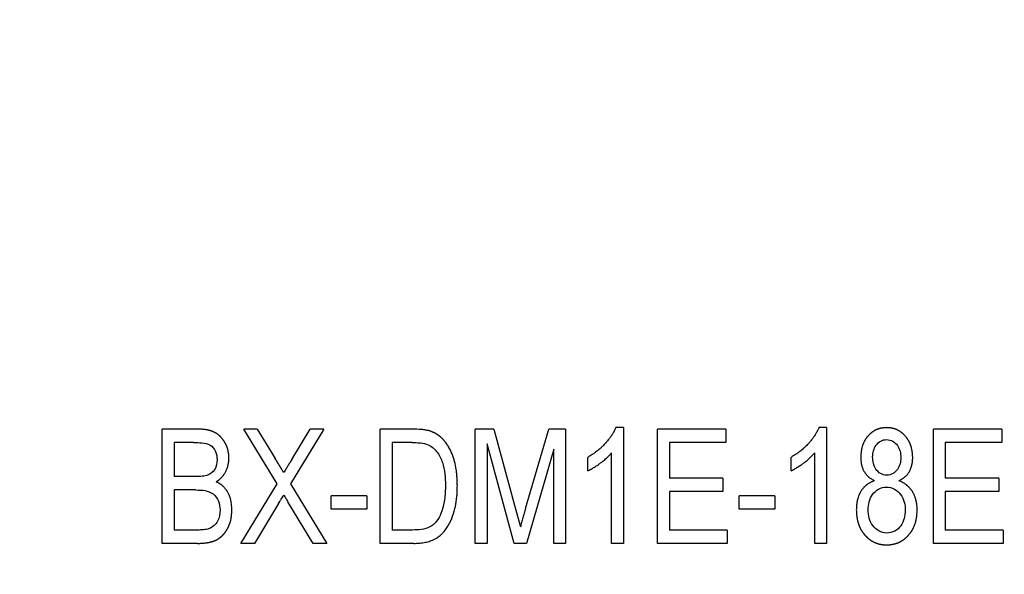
# Model space of a CAD drawing. Extents: x 909.4 to 931.4, y -8.5 to 8.5.
# Tile 9 of 31: x 920.69 to 921.199, y -1.808 to -1.521. Entities that reach past the tile are written whole.
import ezdxf

# ---------------------------------------------------------------- set-up
doc = ezdxf.new("R2010")
doc.units = 0
doc.header["$LTSCALE"] = 4
doc.header["$MEASUREMENT"] = 0
doc.layers.get('0').update_dxf_attribs({"linetype": 'CONTINUOUS'})
doc.layers.get('DEFPOINTS').update_dxf_attribs({"linetype": 'CONTINUOUS'})
doc.layers.add('DIMENSIONS', color=140, linetype='CONTINUOUS')
doc.styles.get("Standard").update_dxf_attribs({"font": 'romans.shx'})
doc.dimstyles.get("Standard").update_dxf_attribs({"dimtxt": 0.1875, "dimasz": 0.25, "dimexe": 0.0625, "dimexo": 0.0625, "dimgap": 0.0625, "dimtad": 0, "dimtih": 1, "dimtoh": 1, "dimzin": 0, "dimdsep": 46, "dimtxsty": 'Standard', "dimcen": 0, "dimadec": 0, "dimazin": 0, "dimtfac": 1, "dimtofl": 0, "dimtmove": 0, "dimatfit": 3, "dimfxl": 0, "dimtolj": 1, "dimtzin": 0, "dimarcsym": 0})

# ---------------------------------------------------------------- blocks, each defined once
blk = doc.blocks.new('*D3')
at = {"layer": 'DEFPOINTS', "color": 0}
for p in [(921.52455, 0.68985), (920.54081, -3.55627), (923.71909, -3.55627)]:
    blk.add_point(p, dxfattribs=at)
at = {"layer": 'DIMENSIONS', "color": 0, "lineweight": -2}
for p, q in [((921.58705, 0.68985), (923.78159, 0.68985)), ((923.71909, 0.43985), (923.71909, -1.0716)), ((923.71909, -3.30627), (923.71909, -1.79482)), ((920.60331, -3.55627), (923.78159, -3.55627))]:
    blk.add_line(p, q, dxfattribs=at)
at = {"layer": 'DIMENSIONS', "color": 0}
for points in [[(923.67743, 0.43985), (923.76076, 0.43985), (923.71909, 0.68985)], [(923.67743, -3.30627), (923.76076, -3.30627), (923.71909, -3.55627)]]:
    blk.add_solid(points, dxfattribs=at)
at = {"layer": 'DIMENSIONS', "color": 0, "char_height": 0.1875, "attachment_point": 5}
for s, insert in [('\\A1;4.25', (923.71909, -1.27696)), ('\\A1;[107.9]', (923.71909, -1.63857))]:
    blk.add_mtext(s, dxfattribs=dict(at, insert=insert))

msp = doc.modelspace()

# ---------------------------------------------------------------- linework, layer by layer
for p, q in [((920.76324, -1.79183), (920.76324, -1.73278)), ((920.78155, -1.73278), (920.76324, -1.73278)), ((920.82263, -1.76104), (920.80542, -1.73278)), ((920.81243, -1.73278), (920.80542, -1.73278)), ((920.81243, -1.73278), (920.82172, -1.74802)), ((920.84684, -1.73278), (920.82963, -1.76106)), ((920.83027, -1.7485), (920.83983, -1.73278)), ((920.84684, -1.73278), (920.83983, -1.73278)), ((920.87598, -1.79183), (920.87598, -1.73278)), ((920.89263, -1.73278), (920.87598, -1.73278)), ((920.92507, -1.79183), (920.92507, -1.73278)), ((920.93467, -1.73278), (920.92507, -1.73278)), ((920.93467, -1.73278), (920.94616, -1.77459)), ((920.95113, -1.77387), (920.96316, -1.73278)), ((920.97185, -1.73278), (920.96316, -1.73278)), ((920.97185, -1.73278), (920.97185, -1.79183)), ((921.00176, -1.73201), (920.99778, -1.73201)), ((921.00176, -1.73201), (921.00176, -1.79183)), ((921.0194, -1.79183), (921.0194, -1.73278)), ((921.05468, -1.73278), (921.0194, -1.73278)), ((921.05468, -1.73278), (921.05468, -1.73968)), ((921.10683, -1.73201), (921.10286, -1.73201)), ((921.10683, -1.73201), (921.10683, -1.79183)), ((921.16205, -1.79183), (921.16205, -1.73278)), ((921.19733, -1.73278), (921.16205, -1.73278)), ((921.19733, -1.73278), (921.19733, -1.73968)), ((920.77942, -1.73968), (920.76938, -1.73968)), ((920.76938, -1.73968), (920.76938, -1.75732)), ((920.88212, -1.73968), (920.88212, -1.78493)), ((920.89248, -1.73968), (920.88212, -1.73968)), ((920.94526, -1.79183), (920.9312, -1.74029)), ((920.9312, -1.74029), (920.9312, -1.79183)), ((921.05468, -1.73968), (921.02554, -1.73968)), ((921.02554, -1.73968), (921.02554, -1.75809)), ((921.19733, -1.73968), (921.16819, -1.73968)), ((921.16819, -1.73968), (921.16819, -1.75809)), ((920.96572, -1.74309), (920.95154, -1.79183)), ((920.96572, -1.79183), (920.96572, -1.74309)), ((920.99563, -1.79183), (920.99563, -1.74505)), ((921.1007, -1.79183), (921.1007, -1.74505)), ((920.98336, -1.75425), (920.98336, -1.74735)), ((921.08843, -1.75425), (921.08843, -1.74735)), ((920.78021, -1.75732), (920.76938, -1.75732)), ((920.80389, -1.79183), (920.82263, -1.76104)), ((920.82963, -1.76106), (920.84837, -1.79183)), ((921.05315, -1.75809), (921.02554, -1.75809)), ((921.05315, -1.75809), (921.05315, -1.76499)), ((921.1958, -1.75809), (921.16819, -1.75809)), ((921.1958, -1.75809), (921.1958, -1.76499)), ((920.78069, -1.76422), (920.76938, -1.76422)), ((920.76938, -1.76422), (920.76938, -1.78493)), ((921.05315, -1.76499), (921.02554, -1.76499)), ((921.02554, -1.76499), (921.02554, -1.78493)), ((921.1958, -1.76499), (921.16819, -1.76499)), ((921.16819, -1.76499), (921.16819, -1.78493)), ((920.82346, -1.77121), (920.8109, -1.79183)), ((920.84136, -1.79183), (920.8283, -1.7704)), ((920.86908, -1.76729), (920.85067, -1.76729)), ((920.85067, -1.77419), (920.85067, -1.76729)), ((920.86908, -1.76729), (920.86908, -1.77419)), ((921.06158, -1.77419), (921.06158, -1.76729)), ((921.07999, -1.76729), (921.06158, -1.76729)), ((921.07999, -1.76729), (921.07999, -1.77419)), ((920.86908, -1.77419), (920.85067, -1.77419)), ((920.94616, -1.77459), (920.94846, -1.78334)), ((921.07999, -1.77419), (921.06158, -1.77419)), ((920.78155, -1.78493), (920.76938, -1.78493)), ((920.89265, -1.78493), (920.88212, -1.78493)), ((921.05545, -1.78493), (921.02554, -1.78493)), ((921.05545, -1.78493), (921.05545, -1.79183)), ((921.1981, -1.78493), (921.16819, -1.78493)), ((921.1981, -1.78493), (921.1981, -1.79183)), ((920.78142, -1.79183), (920.76324, -1.79183)), ((920.8109, -1.79183), (920.80389, -1.79183)), ((920.84837, -1.79183), (920.84136, -1.79183)), ((920.8934, -1.79183), (920.87598, -1.79183)), ((920.9312, -1.79183), (920.92507, -1.79183)), ((920.95154, -1.79183), (920.94526, -1.79183)), ((920.97185, -1.79183), (920.96572, -1.79183)), ((921.00176, -1.79183), (920.99563, -1.79183)), ((921.05545, -1.79183), (921.0194, -1.79183)), ((921.10683, -1.79183), (921.1007, -1.79183)), ((921.1981, -1.79183), (921.16205, -1.79183))]:
    msp.add_line(p, q)
for points, knots in [([(920.79775, -1.74763), (920.79775, -1.74752), (920.79774, -1.74727), (920.79771, -1.74675), (920.79766, -1.74613), (920.7976, -1.74554), (920.79753, -1.74503), (920.79747, -1.74464), (920.79739, -1.74425), (920.79733, -1.74392), (920.79725, -1.74361), (920.79718, -1.74331), (920.7971, -1.74303), (920.79702, -1.74276), (920.79695, -1.74252), (920.79686, -1.74227), (920.79674, -1.74194), (920.7966, -1.74158), (920.79645, -1.74124), (920.79631, -1.74093), (920.79618, -1.74065), (920.79601, -1.74032), (920.79586, -1.74003), (920.79569, -1.73974), (920.79555, -1.7395), (920.79535, -1.73918), (920.79514, -1.73886), (920.79494, -1.73857), (920.79477, -1.73833), (920.79461, -1.73811), (920.79441, -1.73785), (920.79421, -1.7376), (920.79401, -1.73737), (920.79387, -1.73721), (920.79377, -1.7371), (920.79366, -1.73698), (920.79354, -1.73685), (920.79342, -1.73672), (920.79331, -1.73661), (920.79321, -1.73652), (920.79311, -1.73642), (920.79299, -1.73631), (920.79285, -1.73619), (920.79273, -1.73608), (920.79264, -1.736), (920.79253, -1.73591), (920.7924, -1.7358), (920.79224, -1.73568), (920.79209, -1.73556), (920.79193, -1.73544), (920.79177, -1.73533), (920.79161, -1.73522), (920.79145, -1.73511), (920.79129, -1.735), (920.79112, -1.7349), (920.79096, -1.7348), (920.79079, -1.7347), (920.79062, -1.73461), (920.79045, -1.73452), (920.79028, -1.73443), (920.7901, -1.73434), (920.78993, -1.73426), (920.78975, -1.73418), (920.78957, -1.7341), (920.78939, -1.73402), (920.78921, -1.73395), (920.78903, -1.73388), (920.78884, -1.73382), (920.78866, -1.73375), (920.78848, -1.73369), (920.78829, -1.73363), (920.7881, -1.73358), (920.78792, -1.73352), (920.78773, -1.73347), (920.78754, -1.73342), (920.78735, -1.73337), (920.78716, -1.73333), (920.78697, -1.73329), (920.78678, -1.73325), (920.78659, -1.73321), (920.7864, -1.73317), (920.78621, -1.73314), (920.78602, -1.73311), (920.78582, -1.73308), (920.78563, -1.73305), (920.78544, -1.73302), (920.78525, -1.73299), (920.78499, -1.73296), (920.78456, -1.73292), (920.78384, -1.73285), (920.78299, -1.73281), (920.78219, -1.73279), (920.78174, -1.73278), (920.78155, -1.73278)], [0, 0, 0, 0, 0.012442, 0.031151, 0.062411, 0.08745, 0.102472, 0.124989, 0.134988, 0.149974, 0.164943, 0.173916, 0.187366, 0.199808, 0.20727, 0.218458, 0.230885, 0.249541, 0.26582, 0.2756, 0.290285, 0.302535, 0.320925, 0.329511, 0.342394, 0.355278, 0.374599, 0.388902, 0.397479, 0.410335, 0.421037, 0.437068, 0.449515, 0.456974, 0.462573, 0.468184, 0.475983, 0.483791, 0.490042, 0.494734, 0.499427, 0.507254, 0.515085, 0.521352, 0.526053, 0.530756, 0.538594, 0.546432, 0.55427, 0.562106, 0.569939, 0.577769, 0.585594, 0.593412, 0.601224, 0.609029, 0.616824, 0.624613, 0.632407, 0.640205, 0.648007, 0.655815, 0.663628, 0.671446, 0.679268, 0.687094, 0.694924, 0.702756, 0.710591, 0.718427, 0.726263, 0.734098, 0.741931, 0.749761, 0.757585, 0.765403, 0.773213, 0.781013, 0.788815, 0.796623, 0.804431, 0.81224, 0.820051, 0.827863, 0.835677, 0.843493, 0.851311, 0.859131, 0.874777, 0.903405, 0.946366, 0.977034, 1, 1, 1, 1]), ([(920.90202, -1.73387), (920.90187, -1.73382), (920.90149, -1.73371), (920.90073, -1.7335), (920.89989, -1.73332), (920.89911, -1.7332), (920.89833, -1.73308), (920.89619, -1.73284), (920.89421, -1.73281), (920.89263, -1.73278)], [0, 0, 0, 0, 0.049949, 0.124915, 0.249721, 0.321209, 0.374836, 0.499941, 1, 1, 1, 1]), ([(920.91586, -1.76198), (920.91585, -1.76129), (920.91582, -1.75989), (920.91573, -1.7578), (920.91556, -1.75572), (920.91522, -1.75296), (920.91452, -1.74955), (920.91324, -1.74559), (920.91172, -1.74245), (920.91039, -1.74041), (920.90971, -1.7395), (920.90938, -1.73909), (920.90922, -1.73891), (920.90908, -1.73875), (920.90897, -1.73861), (920.90887, -1.7385), (920.90878, -1.7384), (920.90869, -1.7383), (920.9086, -1.7382), (920.90851, -1.73811), (920.90842, -1.73801), (920.90833, -1.73792), (920.90824, -1.73782), (920.90815, -1.73773), (920.90806, -1.73764), (920.90796, -1.73755), (920.90787, -1.73746), (920.90778, -1.73737), (920.90768, -1.73728), (920.90758, -1.73719), (920.90749, -1.7371), (920.90739, -1.73701), (920.9073, -1.73693), (920.9072, -1.73684), (920.9071, -1.73676), (920.907, -1.73668), (920.9069, -1.73659), (920.9068, -1.73651), (920.90669, -1.73643), (920.90659, -1.73635), (920.90649, -1.73627), (920.90638, -1.7362), (920.90628, -1.73612), (920.90617, -1.73604), (920.90607, -1.73597), (920.90596, -1.7359), (920.90585, -1.73582), (920.90574, -1.73575), (920.90563, -1.73568), (920.90552, -1.73561), (920.90541, -1.73554), (920.9053, -1.73547), (920.90519, -1.7354), (920.90508, -1.73533), (920.90497, -1.73527), (920.90485, -1.7352), (920.90474, -1.73514), (920.90462, -1.73507), (920.90451, -1.73501), (920.9044, -1.73495), (920.90428, -1.73489), (920.90416, -1.73483), (920.90405, -1.73477), (920.90393, -1.73471), (920.90381, -1.73465), (920.90366, -1.73457), (920.90348, -1.73449), (920.90329, -1.7344), (920.90313, -1.73433), (920.90295, -1.73425), (920.90275, -1.73416), (920.90243, -1.73403), (920.90218, -1.73393), (920.90202, -1.73387)], [0, 0, 0, 0, 0.062677, 0.125388, 0.18806, 0.250682, 0.375217, 0.500031, 0.6242, 0.687037, 0.718515, 0.726382, 0.734246, 0.740536, 0.745251, 0.749965, 0.753893, 0.757819, 0.761745, 0.765669, 0.769593, 0.773515, 0.777436, 0.781356, 0.785275, 0.789192, 0.793109, 0.797024, 0.800938, 0.804851, 0.808743, 0.812624, 0.816507, 0.820391, 0.824276, 0.828163, 0.832051, 0.835941, 0.839833, 0.843726, 0.847621, 0.851517, 0.855416, 0.859315, 0.863217, 0.86712, 0.871024, 0.874931, 0.878838, 0.882747, 0.886657, 0.890568, 0.894481, 0.898394, 0.902308, 0.906224, 0.910139, 0.914056, 0.917972, 0.921889, 0.925806, 0.929723, 0.93364, 0.937556, 0.941472, 0.945387, 0.953213, 0.959471, 0.964162, 0.968849, 0.976655, 0.98445, 1, 1, 1, 1]), ([(920.99778, -1.73201), (920.99769, -1.73221), (920.99751, -1.73262), (920.99712, -1.73342), (920.99657, -1.73445), (920.99589, -1.7356), (920.99511, -1.73676), (920.99436, -1.73779), (920.99349, -1.73889), (920.99266, -1.73985), (920.99182, -1.74077), (920.99092, -1.74167), (920.98994, -1.74259), (920.98886, -1.74353), (920.98788, -1.74432), (920.98681, -1.74512), (920.98534, -1.74614), (920.98412, -1.74688), (920.98336, -1.74735)], [0, 0, 0, 0, 0.031023, 0.062082, 0.124304, 0.195568, 0.249093, 0.320488, 0.373998, 0.445186, 0.498553, 0.548696, 0.623951, 0.686664, 0.749326, 0.799432, 0.874635, 1, 1, 1, 1]), ([(921.10286, -1.73201), (921.10277, -1.73221), (921.10258, -1.73262), (921.1022, -1.73342), (921.10164, -1.73445), (921.10096, -1.7356), (921.10018, -1.73676), (921.09943, -1.73779), (921.09856, -1.73889), (921.09774, -1.73985), (921.09689, -1.74077), (921.09599, -1.74167), (921.09501, -1.74259), (921.09393, -1.74353), (921.09296, -1.74432), (921.09188, -1.74512), (921.09041, -1.74614), (921.08919, -1.74688), (921.08843, -1.74735)], [0, 0, 0, 0, 0.031023, 0.062082, 0.124304, 0.195568, 0.249093, 0.320488, 0.373998, 0.445186, 0.498553, 0.548696, 0.623951, 0.686664, 0.749326, 0.799432, 0.874635, 1, 1, 1, 1]), ([(921.13784, -1.73201), (921.13774, -1.73202), (921.13751, -1.73202), (921.13703, -1.73205), (921.13647, -1.7321), (921.13593, -1.73216), (921.13557, -1.73221), (921.13534, -1.73225), (921.13517, -1.73228), (921.13501, -1.73231), (921.13484, -1.73234), (921.13467, -1.73238), (921.1345, -1.73242), (921.13433, -1.73246), (921.13416, -1.73251), (921.13399, -1.73256), (921.13382, -1.73261), (921.13365, -1.73266), (921.13348, -1.73272), (921.13332, -1.73278), (921.13315, -1.73284), (921.13299, -1.7329), (921.13282, -1.73297), (921.13266, -1.73304), (921.1325, -1.73311), (921.13234, -1.73319), (921.13218, -1.73327), (921.13202, -1.73335), (921.13187, -1.73343), (921.13171, -1.73351), (921.13155, -1.7336), (921.1314, -1.73369), (921.13125, -1.73378), (921.1311, -1.73387), (921.13095, -1.73397), (921.1308, -1.73406), (921.13065, -1.73416), (921.13051, -1.73427), (921.13036, -1.73437), (921.13022, -1.73447), (921.13008, -1.73458), (921.12994, -1.73469), (921.1298, -1.7348), (921.12966, -1.73491), (921.12953, -1.73503), (921.1294, -1.73514), (921.12927, -1.73526), (921.12914, -1.73538), (921.12901, -1.7355), (921.12888, -1.73563), (921.12875, -1.73575), (921.12863, -1.73588), (921.12851, -1.73601), (921.12839, -1.73614), (921.12827, -1.73627), (921.12815, -1.73641), (921.12803, -1.73654), (921.12788, -1.73673), (921.12771, -1.73693), (921.12753, -1.73717), (921.12736, -1.7374), (921.12716, -1.73768), (921.12694, -1.73801), (921.12673, -1.73835), (921.12653, -1.7387), (921.12635, -1.73902), (921.12614, -1.73942), (921.12597, -1.73978), (921.1258, -1.74017), (921.12565, -1.74053), (921.12551, -1.74091), (921.12538, -1.74129), (921.12527, -1.74163), (921.12515, -1.74203), (921.12503, -1.74248), (921.1249, -1.74302), (921.12481, -1.74352), (921.12473, -1.74399), (921.12466, -1.74446), (921.12459, -1.7451), (921.12453, -1.74584), (921.12449, -1.7466), (921.12448, -1.74708), (921.12447, -1.74728)], [0, 0, 0, 0, 0.012429, 0.031125, 0.062367, 0.087384, 0.102387, 0.111382, 0.118125, 0.124865, 0.13266, 0.140451, 0.148235, 0.156015, 0.163789, 0.171559, 0.179324, 0.187085, 0.194844, 0.202602, 0.210356, 0.218114, 0.225881, 0.233655, 0.241437, 0.249226, 0.257021, 0.264821, 0.272626, 0.280436, 0.288249, 0.296065, 0.303883, 0.311702, 0.319521, 0.32734, 0.335158, 0.342974, 0.350786, 0.358595, 0.366399, 0.374197, 0.381989, 0.389772, 0.397548, 0.405314, 0.41307, 0.420866, 0.428676, 0.436492, 0.444313, 0.452139, 0.459969, 0.467803, 0.475641, 0.48348, 0.491322, 0.499164, 0.515554, 0.525387, 0.540131, 0.55241, 0.570811, 0.592241, 0.605065, 0.624309, 0.640623, 0.665126, 0.677391, 0.695796, 0.717277, 0.730165, 0.749487, 0.763789, 0.785211, 0.811957, 0.836992, 0.852021, 0.874578, 0.899661, 0.937309, 0.973155, 1, 1, 1, 1]), ([(921.15132, -1.74752), (921.15131, -1.74728), (921.1513, -1.74681), (921.15126, -1.74614), (921.1512, -1.74542), (921.15113, -1.74473), (921.15103, -1.7441), (921.15094, -1.74356), (921.15085, -1.74308), (921.15074, -1.74264), (921.15064, -1.74224), (921.15054, -1.74186), (921.15042, -1.74149), (921.1503, -1.74113), (921.15017, -1.74077), (921.15003, -1.74042), (921.14988, -1.74007), (921.14972, -1.73974), (921.14957, -1.73943), (921.14942, -1.73913), (921.14927, -1.73887), (921.14909, -1.73856), (921.14889, -1.73824), (921.14869, -1.73793), (921.14851, -1.73766), (921.14833, -1.73742), (921.14811, -1.73713), (921.14788, -1.73684), (921.14759, -1.73648), (921.14732, -1.73618), (921.14703, -1.73587), (921.14675, -1.73559), (921.14646, -1.73531), (921.14615, -1.73503), (921.14587, -1.73479), (921.14559, -1.73458), (921.14534, -1.73439), (921.14511, -1.73422), (921.1449, -1.73407), (921.14474, -1.73396), (921.14462, -1.73389), (921.1445, -1.73381), (921.14438, -1.73374), (921.14425, -1.73366), (921.14412, -1.73358), (921.14398, -1.73351), (921.14385, -1.73344), (921.14371, -1.73336), (921.14357, -1.73329), (921.14343, -1.73322), (921.14327, -1.73315), (921.14311, -1.73308), (921.14295, -1.733), (921.14278, -1.73294), (921.14261, -1.73287), (921.14244, -1.7328), (921.14227, -1.73274), (921.1421, -1.73268), (921.14193, -1.73263), (921.14176, -1.73257), (921.14159, -1.73252), (921.14141, -1.73247), (921.14124, -1.73243), (921.14106, -1.73239), (921.14089, -1.73234), (921.14071, -1.73231), (921.14053, -1.73227), (921.14036, -1.73224), (921.14018, -1.7322), (921.14, -1.73218), (921.13982, -1.73215), (921.13965, -1.73213), (921.13947, -1.73211), (921.13929, -1.73209), (921.13911, -1.73207), (921.13893, -1.73206), (921.13874, -1.73205), (921.13856, -1.73204), (921.13838, -1.73203), (921.1382, -1.73202), (921.13802, -1.73202), (921.1379, -1.73201), (921.13784, -1.73201)], [0, 0, 0, 0, 0.030992, 0.062108, 0.087055, 0.124508, 0.153035, 0.170136, 0.195757, 0.217075, 0.22985, 0.24899, 0.268814, 0.280698, 0.298512, 0.318335, 0.330313, 0.348308, 0.365472, 0.375781, 0.391255, 0.404158, 0.423518, 0.440729, 0.451053, 0.466531, 0.47942, 0.498728, 0.515045, 0.539454, 0.551677, 0.57005, 0.591526, 0.604424, 0.623779, 0.640161, 0.649986, 0.664714, 0.676976, 0.684328, 0.689838, 0.695346, 0.702035, 0.70872, 0.7154, 0.722075, 0.728745, 0.735411, 0.742079, 0.74876, 0.756561, 0.764371, 0.772187, 0.78001, 0.787839, 0.795673, 0.803512, 0.811356, 0.819203, 0.827052, 0.834903, 0.842755, 0.850607, 0.858458, 0.866307, 0.874153, 0.881995, 0.889832, 0.897663, 0.905487, 0.913302, 0.921109, 0.928905, 0.936777, 0.944677, 0.952578, 0.96048, 0.968384, 0.976289, 0.984194, 0.992098, 1, 1, 1, 1]), ([(920.77942, -1.73968), (920.78089, -1.73969), (920.78236, -1.73972), (920.78528, -1.74001), (920.78677, -1.74025), (920.7893, -1.74175), (920.79023, -1.74295), (920.79141, -1.74564), (920.79157, -1.74713), (920.79162, -1.7486)], [0, 0, 0, 0, 0.25, 0.25, 0.5, 0.5, 0.75, 0.75, 1, 1, 1, 1]), ([(920.90084, -1.74086), (920.90266, -1.74175), (920.90424, -1.74308), (920.90662, -1.7463), (920.90753, -1.74814), (920.90942, -1.75382), (920.9097, -1.75788), (920.90973, -1.7619)], [0, 0, 0, 0, 0.25, 0.25, 0.5, 0.5, 1, 1, 1, 1]), ([(921.13061, -1.74711), (921.13068, -1.74497), (921.13116, -1.74282), (921.13308, -1.74024), (921.13385, -1.7395), (921.13571, -1.73841), (921.13678, -1.73821), (921.13786, -1.73815)], [0, 0, 0, 0, 0.5, 0.5, 0.75, 0.75, 1, 1, 1, 1]), ([(921.13786, -1.73815), (921.13897, -1.73822), (921.14008, -1.73846), (921.14195, -1.73959), (921.14275, -1.74038), (921.14403, -1.74217), (921.1445, -1.74318), (921.14508, -1.7453), (921.14514, -1.74641), (921.14518, -1.74751)], [0, 0, 0, 0, 0.25, 0.25, 0.5, 0.5, 0.75, 0.75, 1, 1, 1, 1]), ([(920.98336, -1.75425), (920.98359, -1.75414), (920.98417, -1.75386), (920.98531, -1.75327), (920.98684, -1.75239), (920.98845, -1.75132), (920.98992, -1.75027), (920.99137, -1.74915), (920.99284, -1.7479), (920.9941, -1.7467), (920.99499, -1.74577), (920.99541, -1.74529), (920.99563, -1.74505)], [0, 0, 0, 0, 0.050041, 0.125133, 0.25023, 0.393295, 0.500607, 0.600427, 0.750374, 0.875279, 0.937667, 1, 1, 1, 1]), ([(921.08843, -1.75425), (921.08866, -1.75414), (921.08924, -1.75386), (921.09038, -1.75327), (921.09191, -1.75239), (921.09352, -1.75132), (921.09499, -1.75027), (921.09645, -1.74915), (921.09792, -1.7479), (921.09917, -1.7467), (921.10006, -1.74577), (921.10049, -1.74529), (921.1007, -1.74505)], [0, 0, 0, 0, 0.050041, 0.125133, 0.25023, 0.393295, 0.500607, 0.600427, 0.750374, 0.875279, 0.937667, 1, 1, 1, 1]), ([(920.79162, -1.7486), (920.79158, -1.75036), (920.79134, -1.75216), (920.7895, -1.75515), (920.78792, -1.75616), (920.78625, -1.75676)], [0, 0, 0, 0, 0.5, 0.5, 1, 1, 1, 1]), ([(920.79116, -1.76001), (920.79141, -1.75983), (920.79192, -1.75949), (920.7926, -1.75897), (920.79313, -1.75851), (920.79358, -1.7581), (920.79394, -1.75775), (920.79433, -1.75733), (920.79468, -1.75691), (920.79502, -1.75647), (920.79539, -1.75594), (920.79575, -1.75537), (920.79617, -1.7546), (920.79653, -1.75384), (920.79686, -1.75299), (920.79714, -1.75216), (920.79735, -1.75134), (920.79752, -1.75043), (920.79765, -1.74948), (920.79772, -1.7485), (920.79774, -1.74789), (920.79775, -1.74763)], [0, 0, 0, 0, 0.0623582, 0.1249457, 0.1750284, 0.2050459, 0.2499942, 0.2784825, 0.3211453, 0.3617586, 0.392291, 0.4535118, 0.4995254, 0.5711227, 0.6247366, 0.6870622, 0.7494862, 0.7995167, 0.8747184, 0.9463865, 1, 1, 1, 1]), ([(920.82608, -1.7552), (920.82572, -1.7546), (920.82518, -1.7537), (920.82444, -1.75251), (920.8239, -1.75161), (920.82335, -1.75072), (920.82263, -1.74952), (920.82208, -1.74862), (920.82172, -1.74802)], [0, 0, 0, 0, 0.249999, 0.374999, 0.499999, 0.624999, 0.749999, 1, 1, 1, 1]), ([(920.83027, -1.7485), (920.82992, -1.74906), (920.82924, -1.75019), (920.8282, -1.75187), (920.82715, -1.75354), (920.82644, -1.75465), (920.82608, -1.7552)], [0, 0, 0, 0, 0.25, 0.499997, 0.749998, 1, 1, 1, 1]), ([(921.12447, -1.74728), (921.12448, -1.74759), (921.1245, -1.74821), (921.12457, -1.74909), (921.12467, -1.75002), (921.12482, -1.75088), (921.12499, -1.75163), (921.12516, -1.75223), (921.12531, -1.75272), (921.12552, -1.75326), (921.12577, -1.75384), (921.12605, -1.7544), (921.12637, -1.75494), (921.12662, -1.75533), (921.12691, -1.75572), (921.12716, -1.75605), (921.12749, -1.75644), (921.12792, -1.7569), (921.12838, -1.75733), (921.12886, -1.75774), (921.12935, -1.75812), (921.13002, -1.75857), (921.13081, -1.75901), (921.13137, -1.75929), (921.13165, -1.75943)], [0, 0, 0, 0, 0.062147, 0.124552, 0.174509, 0.2493, 0.299015, 0.328788, 0.37339, 0.401795, 0.444641, 0.498343, 0.527007, 0.569964, 0.59141, 0.623512, 0.652008, 0.694882, 0.748615, 0.7773, 0.820294, 0.873887, 0.936854, 1, 1, 1, 1]), ([(921.13793, -1.75656), (921.13682, -1.75649), (921.13572, -1.7563), (921.13379, -1.75518), (921.13296, -1.75439), (921.1317, -1.75256), (921.13125, -1.75152), (921.13071, -1.74935), (921.13065, -1.74823), (921.13061, -1.74711)], [0, 0, 0, 0, 0.25, 0.25, 0.5, 0.5, 0.75, 0.75, 1, 1, 1, 1]), ([(921.14518, -1.74751), (921.14514, -1.74858), (921.14505, -1.74965), (921.14451, -1.75172), (921.14404, -1.75272), (921.14277, -1.75447), (921.14198, -1.75522), (921.14009, -1.75629), (921.13902, -1.75649), (921.13793, -1.75656)], [0, 0, 0, 0, 0.25, 0.25, 0.5, 0.5, 0.75, 0.75, 1, 1, 1, 1]), ([(921.14421, -1.75943), (921.14448, -1.75929), (921.14503, -1.75901), (921.14577, -1.75857), (921.14635, -1.75819), (921.14685, -1.75783), (921.14723, -1.75752), (921.14763, -1.75717), (921.14793, -1.75688), (921.14827, -1.75652), (921.14856, -1.75618), (921.1489, -1.75576), (921.14926, -1.75526), (921.14957, -1.75475), (921.14985, -1.75425), (921.15013, -1.75371), (921.15045, -1.75293), (921.15074, -1.75205), (921.15096, -1.75115), (921.15113, -1.75029), (921.15124, -1.74937), (921.15129, -1.74844), (921.15131, -1.74783), (921.15132, -1.74752)], [0, 0, 0, 0, 0.062263, 0.124746, 0.1747, 0.204617, 0.249393, 0.274228, 0.31147, 0.336402, 0.37389, 0.402504, 0.445457, 0.499104, 0.524091, 0.561483, 0.623955, 0.695542, 0.749269, 0.811804, 0.874479, 0.937241, 1, 1, 1, 1]), ([(920.78625, -1.75676), (920.78576, -1.75689), (920.78526, -1.75701), (920.78476, -1.75708), (920.78425, -1.75715), (920.78375, -1.75719), (920.78324, -1.75723), (920.78223, -1.7573), (920.78122, -1.75731), (920.78021, -1.75732)], [0, 0, 0, 0, 0.0000387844, 0.0000387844, 0.0000387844, 0.0000774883, 0.0000774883, 0.0000774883, 0.0001543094, 0.0001543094, 0.0001543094, 0.0001543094]), ([(920.79929, -1.77449), (920.79928, -1.77413), (920.79925, -1.7734), (920.79918, -1.77237), (920.79906, -1.77128), (920.79893, -1.77038), (920.79876, -1.76954), (920.79863, -1.76901), (920.79848, -1.76847), (920.79833, -1.76797), (920.79812, -1.7674), (920.79792, -1.7669), (920.7977, -1.76642), (920.79749, -1.76598), (920.7972, -1.76544), (920.79692, -1.76497), (920.79661, -1.76449), (920.79635, -1.76411), (920.79601, -1.76366), (920.79568, -1.76326), (920.79529, -1.76282), (920.79491, -1.76244), (920.79455, -1.76211), (920.79423, -1.76183), (920.79393, -1.7616), (920.79356, -1.76132), (920.79314, -1.76104), (920.79276, -1.76081), (920.79244, -1.76063), (920.79211, -1.76046), (920.79167, -1.76024), (920.79133, -1.76009), (920.79116, -1.76001)], [0, 0, 0, 0, 0.0620674, 0.1244268, 0.1743677, 0.2491507, 0.2775716, 0.3201149, 0.3413519, 0.373171, 0.408498, 0.4441202, 0.4656154, 0.4979094, 0.5266451, 0.5697506, 0.5912904, 0.6235609, 0.6486189, 0.6860691, 0.7110376, 0.7486103, 0.7772935, 0.7945114, 0.82033, 0.8418264, 0.8740118, 0.9052141, 0.9176673, 0.9365406, 0.9682686, 1, 1, 1, 1]), ([(921.13165, -1.75943), (921.13146, -1.7595), (921.13109, -1.75963), (921.13057, -1.75983), (921.13002, -1.76007), (921.12951, -1.7603), (921.12907, -1.76054), (921.12873, -1.76073), (921.12846, -1.7609), (921.12817, -1.76109), (921.12794, -1.76124), (921.12769, -1.76143), (921.12745, -1.76162), (921.12715, -1.76186), (921.12681, -1.76216), (921.12646, -1.7625), (921.12608, -1.76288), (921.12579, -1.76322), (921.12549, -1.76358), (921.12521, -1.76394), (921.12492, -1.76433), (921.12462, -1.76478), (921.12435, -1.76523), (921.12411, -1.76566), (921.1239, -1.76607), (921.12372, -1.76644), (921.12352, -1.7669), (921.12333, -1.76737), (921.12313, -1.76794), (921.12289, -1.76871), (921.12269, -1.7695), (921.12253, -1.77034), (921.1224, -1.77113), (921.12228, -1.77214), (921.1222, -1.77328), (921.12218, -1.77408), (921.12217, -1.77448)], [0, 0, 0, 0, 0.031112, 0.062335, 0.087348, 0.12486, 0.149836, 0.164802, 0.187221, 0.199661, 0.218303, 0.230721, 0.249364, 0.265633, 0.290081, 0.320701, 0.342162, 0.374367, 0.390722, 0.415236, 0.445821, 0.467177, 0.499248, 0.527839, 0.545016, 0.570803, 0.592304, 0.624555, 0.649622, 0.687154, 0.749584, 0.778161, 0.821073, 0.874779, 0.937454, 1, 1, 1, 1]), ([(921.15362, -1.77469), (921.15362, -1.77453), (921.15361, -1.77413), (921.15358, -1.77334), (921.15352, -1.77252), (921.15343, -1.77167), (921.15332, -1.77088), (921.15317, -1.77009), (921.15299, -1.76932), (921.15284, -1.76875), (921.15265, -1.76817), (921.15245, -1.7676), (921.1522, -1.76699), (921.15196, -1.76645), (921.15171, -1.76597), (921.15146, -1.7655), (921.1512, -1.76507), (921.15096, -1.76469), (921.15072, -1.76435), (921.15042, -1.76394), (921.15009, -1.76353), (921.14977, -1.76315), (921.14946, -1.76282), (921.14916, -1.76253), (921.14879, -1.76218), (921.14845, -1.76189), (921.14809, -1.76159), (921.14772, -1.76132), (921.14732, -1.76103), (921.14687, -1.76074), (921.14647, -1.7605), (921.146, -1.76024), (921.14547, -1.75997), (921.14485, -1.75969), (921.1444, -1.75951), (921.14421, -1.75943)], [0, 0, 0, 0, 0.024778, 0.062073, 0.124424, 0.152957, 0.195733, 0.249105, 0.277513, 0.320039, 0.34127, 0.373087, 0.413796, 0.444483, 0.465997, 0.498286, 0.526985, 0.544195, 0.569985, 0.591446, 0.623571, 0.652074, 0.66921, 0.694955, 0.71644, 0.748697, 0.765087, 0.789666, 0.820354, 0.841798, 0.873904, 0.894065, 0.924322, 0.967575, 1, 1, 1, 1]), ([(920.78069, -1.76422), (920.78225, -1.76422), (920.7838, -1.7643), (920.78687, -1.76481), (920.78838, -1.76532), (920.79083, -1.76722), (920.79178, -1.76854), (920.79294, -1.77141), (920.79311, -1.77298), (920.79315, -1.77454)], [0, 0, 0, 0, 0.25, 0.25, 0.5, 0.5, 0.75, 0.75, 1, 1, 1, 1]), ([(920.8934, -1.79183), (920.89428, -1.79181), (920.89604, -1.79175), (920.89867, -1.79143), (920.90082, -1.79094), (920.90249, -1.79038), (920.90377, -1.78985), (920.90494, -1.78922), (920.90606, -1.78849), (920.90689, -1.78785), (920.90755, -1.78726), (920.90859, -1.78623), (920.90987, -1.78468), (920.91177, -1.78168), (920.91357, -1.77774), (920.91475, -1.77346), (920.91537, -1.76996), (920.91566, -1.76731), (920.91581, -1.76465), (920.91585, -1.76287), (920.91586, -1.76198)], [0, 0, 0, 0, 0.062132, 0.124523, 0.186594, 0.217489, 0.248454, 0.28426, 0.311193, 0.34257, 0.358211, 0.373822, 0.445421, 0.499316, 0.624149, 0.749288, 0.81178, 0.874483, 0.937255, 1, 1, 1, 1]), ([(920.90973, -1.7619), (920.9097, -1.76435), (920.90957, -1.76681), (920.90886, -1.77167), (920.90823, -1.77403), (920.90738, -1.77633)], [0, 0, 0, 0, 0.5, 0.5, 1, 1, 1, 1]), ([(921.12831, -1.77446), (921.12835, -1.77306), (921.12848, -1.77167), (921.12919, -1.76898), (921.12979, -1.76768), (921.13144, -1.76541), (921.13249, -1.76443), (921.13493, -1.76302), (921.13635, -1.76273), (921.13778, -1.76269)], [0, 0, 0, 0, 0.25, 0.25, 0.5, 0.5, 0.75, 0.75, 1, 1, 1, 1]), ([(921.13778, -1.76269), (921.13922, -1.76273), (921.14064, -1.76304), (921.14315, -1.76443), (921.14423, -1.76543), (921.14596, -1.76773), (921.14657, -1.76905), (921.14733, -1.77182), (921.14745, -1.77326), (921.14748, -1.7747)], [0, 0, 0, 0, 0.25, 0.25, 0.5, 0.5, 0.75, 0.75, 1, 1, 1, 1]), ([(920.82346, -1.77121), (920.82368, -1.77084), (920.824, -1.77029), (920.82446, -1.76956), (920.82513, -1.76845), (920.82569, -1.76754), (920.82613, -1.7668)], [0, 0, 0, 0, 0.249973, 0.374976, 0.499977, 1, 1, 1, 1]), ([(920.82613, -1.7668), (920.82649, -1.7674), (920.82722, -1.7686), (920.82794, -1.7698), (920.8283, -1.7704)], [0, 0, 0, 0, 0.4999999, 1, 1, 1, 1]), ([(920.78142, -1.79183), (920.78172, -1.79183), (920.78231, -1.79183), (920.78314, -1.7918), (920.78382, -1.79176), (920.78441, -1.79171), (920.785, -1.79166), (920.78559, -1.79159), (920.78618, -1.79151), (920.78663, -1.79144), (920.78707, -1.79136), (920.78744, -1.79129), (920.7878, -1.79121), (920.78815, -1.79113), (920.78847, -1.79105), (920.7888, -1.79096), (920.78908, -1.79088), (920.7893, -1.79082), (920.78946, -1.79076), (920.78957, -1.79072), (920.78968, -1.79069), (920.7898, -1.79065), (920.78992, -1.7906), (920.79005, -1.79055), (920.79017, -1.79051), (920.79028, -1.79046), (920.79038, -1.79042), (920.79048, -1.79038), (920.79059, -1.79033), (920.79069, -1.79029), (920.79079, -1.79024), (920.79089, -1.7902), (920.79099, -1.79015), (920.79109, -1.7901), (920.79119, -1.79005), (920.79129, -1.79), (920.79139, -1.78995), (920.79149, -1.7899), (920.79159, -1.78985), (920.79169, -1.78979), (920.79178, -1.78974), (920.79188, -1.78968), (920.79198, -1.78963), (920.79207, -1.78957), (920.79217, -1.78951), (920.79226, -1.78945), (920.79236, -1.78939), (920.79245, -1.78933), (920.79254, -1.78927), (920.79263, -1.78921), (920.79273, -1.78915), (920.79282, -1.78908), (920.79291, -1.78902), (920.793, -1.78895), (920.79309, -1.78889), (920.79317, -1.78882), (920.79326, -1.78875), (920.79335, -1.78868), (920.79344, -1.78862), (920.79352, -1.78855), (920.79361, -1.78847), (920.79369, -1.7884), (920.79378, -1.78833), (920.79386, -1.78826), (920.79394, -1.78818), (920.79403, -1.78811), (920.79411, -1.78803), (920.79419, -1.78795), (920.79427, -1.78788), (920.79435, -1.7878), (920.79443, -1.78772), (920.79451, -1.78764), (920.79459, -1.78756), (920.79466, -1.78748), (920.79474, -1.7874), (920.79482, -1.78732), (920.79489, -1.78724), (920.79497, -1.78715), (920.79504, -1.78707), (920.79511, -1.78699), (920.79519, -1.7869), (920.79526, -1.78682), (920.79533, -1.78673), (920.7954, -1.78664), (920.79547, -1.78656), (920.79554, -1.78647), (920.79561, -1.78638), (920.79568, -1.78629), (920.79574, -1.78621), (920.79581, -1.78612), (920.7959, -1.786), (920.79599, -1.78586), (920.79609, -1.78571), (920.79618, -1.78559), (920.79627, -1.78545), (920.79637, -1.78529), (920.79648, -1.78512), (920.79658, -1.78497), (920.79665, -1.78484), (920.79674, -1.7847), (920.79683, -1.78453), (920.79698, -1.78427), (920.79714, -1.78397), (920.79729, -1.78367), (920.79743, -1.7834), (920.79756, -1.78312), (920.79769, -1.78282), (920.79782, -1.78251), (920.79794, -1.78223), (920.79807, -1.78188), (920.7982, -1.78152), (920.7983, -1.7812), (920.79839, -1.78092), (920.79848, -1.78064), (920.79856, -1.78035), (920.79863, -1.78006), (920.7987, -1.77978), (920.79879, -1.77938), (920.79888, -1.77893), (920.79895, -1.77846), (920.79909, -1.77758), (920.79922, -1.77627), (920.79927, -1.77509), (920.79929, -1.77449)], [0, 0, 0, 0, 0.031212, 0.0625, 0.087558, 0.102596, 0.125149, 0.150193, 0.165208, 0.187711, 0.197705, 0.212687, 0.22766, 0.236639, 0.250104, 0.262568, 0.271913, 0.281268, 0.286263, 0.290012, 0.293763, 0.298454, 0.303148, 0.307844, 0.312541, 0.316457, 0.320374, 0.324291, 0.328209, 0.332127, 0.336046, 0.339964, 0.343883, 0.347801, 0.351718, 0.355635, 0.359552, 0.363467, 0.367382, 0.371295, 0.375208, 0.379119, 0.383028, 0.386936, 0.390842, 0.394746, 0.398649, 0.402549, 0.406448, 0.410344, 0.414239, 0.41813, 0.422025, 0.425921, 0.42982, 0.433721, 0.437623, 0.441528, 0.445434, 0.449342, 0.453251, 0.457162, 0.461075, 0.464988, 0.468903, 0.472819, 0.476736, 0.480654, 0.484572, 0.488491, 0.492411, 0.496331, 0.500251, 0.504171, 0.508091, 0.512011, 0.51593, 0.519849, 0.523767, 0.527684, 0.5316, 0.535514, 0.539428, 0.543339, 0.547249, 0.551157, 0.555063, 0.558966, 0.562867, 0.566765, 0.570659, 0.578437, 0.584665, 0.589338, 0.594013, 0.60181, 0.609612, 0.615858, 0.620544, 0.625232, 0.633047, 0.640867, 0.656513, 0.669035, 0.67655, 0.687822, 0.702132, 0.710715, 0.723582, 0.734297, 0.750349, 0.762815, 0.770285, 0.781487, 0.793935, 0.801406, 0.812616, 0.825078, 0.843787, 0.861623, 0.875011, 0.93756, 1, 1, 1, 1]), ([(920.79315, -1.77454), (920.79309, -1.77653), (920.79284, -1.77854), (920.79144, -1.78119), (920.79082, -1.782), (920.78932, -1.78331), (920.78842, -1.78379), (920.7875, -1.78419)], [0, 0, 0, 0, 0.5, 0.5, 0.75, 0.75, 1, 1, 1, 1]), ([(920.90738, -1.77633), (920.90679, -1.77775), (920.9061, -1.77912), (920.9042, -1.78155), (920.90301, -1.78258), (920.90027, -1.78398), (920.89876, -1.78436), (920.89573, -1.78483), (920.89419, -1.78491), (920.89265, -1.78493)], [0, 0, 0, 0, 0.25, 0.25, 0.5, 0.5, 0.75, 0.75, 1, 1, 1, 1]), ([(920.95113, -1.77387), (920.95091, -1.77466), (920.95045, -1.77624), (920.94988, -1.7782), (920.94944, -1.77978), (920.94911, -1.78097), (920.94877, -1.78215), (920.94856, -1.78294), (920.94846, -1.78334)], [0, 0, 0, 0, 0.250004, 0.500008, 0.625006, 0.750005, 0.875004, 1, 1, 1, 1]), ([(921.12217, -1.77448), (921.12218, -1.77476), (921.12219, -1.77532), (921.12224, -1.77609), (921.12229, -1.77673), (921.12234, -1.77729), (921.12241, -1.77784), (921.12249, -1.7784), (921.12258, -1.77895), (921.12268, -1.7795), (921.1228, -1.78004), (921.1229, -1.78046), (921.12298, -1.78079), (921.12307, -1.7811), (921.12317, -1.78141), (921.12326, -1.78171), (921.12335, -1.78198), (921.12347, -1.78231), (921.1236, -1.78265), (921.12374, -1.78297), (921.12386, -1.78327), (921.12398, -1.78353), (921.12414, -1.78385), (921.12431, -1.7842), (921.12449, -1.78453), (921.12467, -1.78485), (921.12484, -1.78513), (921.12501, -1.7854), (921.12516, -1.78563), (921.12531, -1.78586), (921.12547, -1.78608), (921.1256, -1.78627), (921.12569, -1.7864), (921.12578, -1.78652), (921.12588, -1.78664), (921.12597, -1.78676), (921.12607, -1.78689), (921.12618, -1.78702), (921.1263, -1.78717), (921.12648, -1.78738), (921.12669, -1.78762), (921.12691, -1.78786), (921.12707, -1.78802), (921.12719, -1.78814), (921.12731, -1.78826), (921.12744, -1.7884), (921.12764, -1.78859), (921.12788, -1.78881), (921.12812, -1.78903), (921.1283, -1.78918), (921.12843, -1.78928), (921.12856, -1.78939), (921.12871, -1.78951), (921.12887, -1.78963), (921.12903, -1.78976), (921.12924, -1.78991), (921.12945, -1.79006), (921.12964, -1.79019), (921.12978, -1.79029), (921.12993, -1.79038), (921.13009, -1.79048), (921.13027, -1.79059), (921.13045, -1.7907), (921.13063, -1.7908), (921.13082, -1.7909), (921.131, -1.791), (921.13119, -1.79109), (921.13138, -1.79119), (921.13157, -1.79128), (921.13176, -1.79136), (921.13195, -1.79145), (921.13215, -1.79153), (921.13234, -1.7916), (921.13254, -1.79168), (921.13274, -1.79175), (921.13294, -1.79182), (921.13314, -1.79189), (921.13334, -1.79195), (921.13354, -1.79201), (921.13375, -1.79207), (921.13395, -1.79212), (921.13415, -1.79217), (921.13436, -1.79222), (921.13457, -1.79226), (921.13477, -1.79231), (921.13498, -1.79234), (921.13519, -1.79238), (921.13539, -1.79241), (921.1356, -1.79244), (921.13581, -1.79247), (921.13602, -1.79249), (921.13623, -1.79251), (921.13644, -1.79253), (921.13666, -1.79255), (921.13687, -1.79256), (921.13708, -1.79257), (921.13729, -1.79258), (921.13751, -1.79259), (921.13772, -1.79259), (921.13786, -1.7926), (921.13793, -1.7926)], [0, 0, 0, 0, 0.030959, 0.062044, 0.086968, 0.101935, 0.12439, 0.149332, 0.164287, 0.186697, 0.211559, 0.226456, 0.235386, 0.24877, 0.26292, 0.271404, 0.284122, 0.294715, 0.310598, 0.324774, 0.333334, 0.346189, 0.356914, 0.373019, 0.389397, 0.399229, 0.413982, 0.426278, 0.433655, 0.444718, 0.457005, 0.464375, 0.4699, 0.475423, 0.481173, 0.486921, 0.492667, 0.498409, 0.506219, 0.514023, 0.529609, 0.542091, 0.549592, 0.555223, 0.560857, 0.568687, 0.576523, 0.592206, 0.60476, 0.612294, 0.617945, 0.623596, 0.631443, 0.639289, 0.645564, 0.654972, 0.667509, 0.675026, 0.680661, 0.686292, 0.694109, 0.701921, 0.709726, 0.717524, 0.725316, 0.733102, 0.740893, 0.748693, 0.756502, 0.764318, 0.772141, 0.77997, 0.787805, 0.795644, 0.803487, 0.811332, 0.81918, 0.82703, 0.834879, 0.842728, 0.850575, 0.85842, 0.866262, 0.874099, 0.881931, 0.889757, 0.897575, 0.905386, 0.913187, 0.920979, 0.928837, 0.936741, 0.944645, 0.952551, 0.960458, 0.968367, 0.976276, 0.984186, 0.992094, 1, 1, 1, 1]), ([(921.13793, -1.78647), (921.1365, -1.78643), (921.13507, -1.7861), (921.13258, -1.78472), (921.13152, -1.78371), (921.12982, -1.78143), (921.1292, -1.7801), (921.12845, -1.77734), (921.12834, -1.7759), (921.12831, -1.77446)], [0, 0, 0, 0, 0.25, 0.25, 0.5, 0.5, 0.75, 0.75, 1, 1, 1, 1]), ([(921.13793, -1.7926), (921.13807, -1.7926), (921.13835, -1.79259), (921.13874, -1.79256), (921.13915, -1.79253), (921.13952, -1.7925), (921.1399, -1.79246), (921.14026, -1.79241), (921.1406, -1.79236), (921.14093, -1.7923), (921.14125, -1.79224), (921.14157, -1.79217), (921.14188, -1.7921), (921.14215, -1.79203), (921.14241, -1.79196), (921.1426, -1.7919), (921.14273, -1.79186), (921.14288, -1.79181), (921.14302, -1.79177), (921.14315, -1.79172), (921.14327, -1.79168), (921.14339, -1.79163), (921.14352, -1.79158), (921.14363, -1.79154), (921.14373, -1.7915), (921.14386, -1.79144), (921.144, -1.79138), (921.14415, -1.79131), (921.14428, -1.79126), (921.14442, -1.79119), (921.14458, -1.79111), (921.14476, -1.79102), (921.14495, -1.79092), (921.14513, -1.79082), (921.14531, -1.79072), (921.14549, -1.79061), (921.14567, -1.7905), (921.14585, -1.79039), (921.14602, -1.79028), (921.14619, -1.79016), (921.14637, -1.79005), (921.14657, -1.7899), (921.14677, -1.78976), (921.14695, -1.78962), (921.14708, -1.78952), (921.14721, -1.78941), (921.14736, -1.78929), (921.14757, -1.78911), (921.14781, -1.78891), (921.14804, -1.78869), (921.14821, -1.78854), (921.14833, -1.78842), (921.14845, -1.7883), (921.14859, -1.78817), (921.14878, -1.78797), (921.149, -1.78774), (921.14928, -1.78742), (921.14954, -1.78712), (921.14977, -1.78683), (921.14997, -1.78658), (921.15014, -1.78635), (921.15035, -1.78606), (921.15055, -1.78578), (921.15073, -1.78551), (921.15087, -1.78527), (921.15102, -1.78504), (921.15116, -1.7848), (921.1513, -1.78456), (921.15144, -1.78429), (921.1516, -1.78399), (921.15175, -1.78367), (921.15189, -1.78337), (921.15205, -1.783), (921.15223, -1.78258), (921.1524, -1.78214), (921.15255, -1.78169), (921.15268, -1.7813), (921.15282, -1.78083), (921.15293, -1.78043), (921.15303, -1.78002), (921.15311, -1.77966), (921.1532, -1.77921), (921.1533, -1.77867), (921.1534, -1.77799), (921.15349, -1.77713), (921.15356, -1.77622), (921.1536, -1.77537), (921.15361, -1.77489), (921.15362, -1.77469)], [0, 0, 0, 0, 0.0156, 0.031237, 0.043765, 0.062577, 0.072615, 0.08767, 0.10272, 0.111746, 0.125274, 0.139576, 0.148149, 0.160999, 0.171698, 0.178114, 0.182925, 0.187734, 0.195524, 0.199419, 0.203304, 0.209511, 0.214169, 0.21883, 0.222716, 0.226603, 0.234384, 0.240613, 0.245288, 0.249965, 0.257765, 0.265571, 0.273381, 0.281196, 0.289014, 0.296836, 0.304659, 0.312484, 0.32031, 0.328135, 0.335958, 0.343779, 0.356283, 0.36378, 0.369399, 0.375013, 0.382804, 0.390586, 0.40612, 0.418616, 0.426121, 0.431753, 0.437387, 0.445216, 0.453049, 0.468723, 0.481269, 0.500092, 0.514433, 0.523035, 0.535934, 0.546676, 0.562775, 0.575281, 0.582777, 0.593973, 0.60642, 0.613893, 0.625112, 0.641409, 0.651196, 0.665886, 0.678135, 0.696517, 0.717967, 0.730834, 0.750122, 0.764394, 0.785764, 0.796428, 0.812467, 0.826727, 0.848128, 0.874904, 0.903497, 0.946418, 0.977059, 1, 1, 1, 1]), ([(921.14748, -1.7747), (921.14741, -1.77753), (921.14686, -1.78041), (921.14432, -1.78383), (921.14326, -1.7848), (921.14076, -1.78614), (921.13936, -1.78643), (921.13793, -1.78647)], [0, 0, 0, 0, 0.5, 0.5, 0.75, 0.75, 1, 1, 1, 1]), ([(920.7875, -1.78419), (920.78702, -1.78434), (920.78653, -1.7845), (920.78604, -1.78459), (920.78554, -1.78469), (920.78504, -1.78475), (920.78454, -1.7848), (920.78355, -1.7849), (920.78255, -1.78492), (920.78155, -1.78493)], [0, 0, 0, 0, 0.0000383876, 0.0000383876, 0.0000383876, 0.0000767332, 0.0000767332, 0.0000767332, 0.0001526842, 0.0001526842, 0.0001526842, 0.0001526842])]:
    msp.add_open_spline(points, degree=3, knots=knots)
msp.add_open_spline([(920.89248, -1.73968), (920.89532, -1.73972), (920.8982, -1.73978), (920.90084, -1.74086)], degree=3)

# ---------------------------------------------------------------- dimensions: what is measured, and where the dimension line sits
at = {"layer": 'DIMENSIONS'}
dim = msp.add_linear_dim(base=(923.71909, -3.55627), p1=(921.52455, 0.68985), p2=(920.54081, -3.55627), angle=90, dimstyle='Standard', override={"dimpost": '\\X'}, dxfattribs=at)
dim.commit()
dim.dimension.update_dxf_attribs({"geometry": '*D3', "text_midpoint": (923.71909, -1.43321)})

doc.saveas('drawing.dxf')
